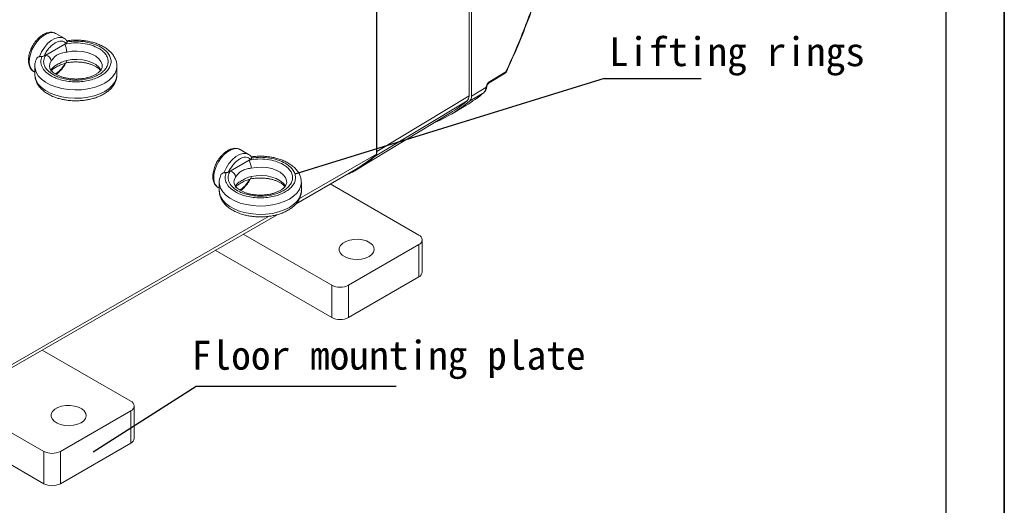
# Model space of a CAD drawing. Header units: inches. Extents: x 692 to 8431, y -6094 to -4411.
# Tile 12 of 17: x 3301 to 3573, y -5907 to -5773. Entities that reach past the tile are written whole.
import ezdxf

# ---------------------------------------------------------------- set-up
doc = ezdxf.new("R2010")
doc.units = ezdxf.units.IN
doc.header["$MEASUREMENT"] = 0
doc.layers.add('1', color=1, linetype='Continuous')
doc.layers.add('尺寸线', color=7, linetype='Continuous')

msp = doc.modelspace()

# ---------------------------------------------------------------- linework, layer by layer
for p, q in [((3572.6978, -5132.0918), (3572.6978, -6094.3718)), ((3572.6978, -6094.3718), (3572.6978, -5292.4718))]:
    msp.add_line(p, q)
at = {"color": 7, "linetype": 'Continuous', "lineweight": 15}
for p, q in [((3424.7415, -5793.9463), (3424.7415, -5694.2045)), ((3424.8095, -5793.8493), (3424.8095, -5694.1075)), ((3425.4005, -5694.0401), (3425.4005, -5794.0155)), ((3399.1375, -5708.2784), (3399.1375, -5810.0925)), ((3399.2807, -5709.2223), (3399.2807, -5809.3139)), ((3312.8242, -5778.0386), (3310.5332, -5776.7164)), ((3307.7356, -5782.6651), (3312.985, -5779.6354)), ((3312.7518, -5777.9988), (3312.8242, -5778.0386)), ((3312.985, -5779.6354), (3313.4012, -5779.3952)), ((3307.3194, -5782.9053), (3307.7356, -5782.6651)), ((3304.7479, -5785.7788), (3304.7479, -5788.094)), ((3313.1223, -5785.2249), (3313.3243, -5784.8172)), ((3327.4279, -5788.094), (3327.4279, -5785.7788)), ((3304.4598, -5787.2395), (3304.7479, -5787.4058)), ((3304.7479, -5788.094), (3304.75, -5788.2224)), ((3430.3431, -5790.3412), (3434.7709, -5787.6956)), ((3430.5053, -5789.9735), (3434.9332, -5787.3279)), ((3435.0863, -5787.3443), (3435.3936, -5786.6635)), ((3424.7415, -5793.9463), (3399.2807, -5809.3139)), ((3428.8857, -5793.0205), (3424.8987, -5795.3784)), ((3429.4053, -5791.6634), (3425.4005, -5794.0155)), ((3429.4053, -5791.6634), (3429.3564, -5792.0389)), ((3429.5871, -5791.7293), (3429.6264, -5791.4698)), ((3424.2377, -5795.3108), (3398.7801, -5810.6757)), ((3419.9071, -5798.9781), (3423.8964, -5796.6184)), ((3394.027, -5814.1427), (3419.612, -5798.6718)), ((3363.7995, -5810.1361), (3361.5085, -5808.8138)), ((3363.7271, -5810.0962), (3363.7995, -5810.1361)), ((3399.1375, -5810.0925), (3377.9123, -5822.3426)), ((3358.7109, -5814.7625), (3363.9603, -5811.7328)), ((3363.9603, -5811.7328), (3364.3765, -5811.4927)), ((3358.2947, -5815.0027), (3358.7109, -5814.7625)), ((3376.9405, -5823.7784), (3393.3325, -5814.3178)), ((3355.7232, -5817.8763), (3355.7232, -5820.1915)), ((3364.0976, -5817.3223), (3364.2752, -5816.9639)), ((3378.4032, -5820.1915), (3378.4032, -5817.8763)), ((3386.4059, -5818.3155), (3410.8791, -5832.44)), ((3355.4352, -5819.337), (3355.7232, -5819.5032)), ((3355.7232, -5820.1915), (3355.7254, -5820.3199)), ((3287.3726, -5875.4721), (3371.6754, -5826.8171)), ((3369.3673, -5827.2743), (3293.1776, -5871.2468)), ((3386.8233, -5846.3237), (3362.3501, -5832.1991)), ((3411.828, -5842.6922), (3411.828, -5833.7623)), ((3354.6138, -5836.6641), (3386.8233, -5855.2537)), ((3410.8791, -5835.0845), (3391.4053, -5846.3237)), ((3410.8791, -5835.0845), (3410.8791, -5844.0145)), ((3410.8791, -5844.0145), (3391.4053, -5855.2537)), ((3386.8233, -5855.2537), (3386.8233, -5846.3237)), ((3391.4053, -5855.2537), (3391.4053, -5846.3237)), ((3306.7928, -5864.2638), (3331.2659, -5878.3884)), ((3267.4562, -5878.2582), (3307.2101, -5901.202)), ((3307.2101, -5892.272), (3282.2674, -5877.8765)), ((3331.2659, -5881.0329), (3311.7922, -5892.272)), ((3331.2659, -5881.0329), (3331.2659, -5889.9628)), ((3332.2149, -5888.6406), (3332.2149, -5879.7106)), ((3331.2659, -5889.9628), (3311.7922, -5901.202)), ((3307.2101, -5901.202), (3307.2101, -5892.272)), ((3311.7922, -5901.202), (3311.7922, -5892.272))]:
    msp.add_line(p, q, dxfattribs=at)
at = {"color": 8, "linetype": 'Continuous', "lineweight": 15}
for p, q in [((3309.2329, -5786.845), (3309.2542, -5786.6288)), ((3360.2082, -5818.9424), (3360.2295, -5818.7263))]:
    msp.add_line(p, q, dxfattribs=at)
at = {"color": 7, "linetype": 'Continuous', "lineweight": 15, "flags": 128}
for points in [[(3310.5332, -5776.7164), (3310.4506, -5776.6713), (3309.7112, -5776.4488), (3308.8681, -5776.4849), (3307.961, -5776.7779), (3307.0321, -5777.314), (3306.1249, -5778.0682), (3305.2819, -5779.0052), (3304.5424, -5780.0812), (3303.941, -5781.2459), (3303.5059, -5782.4448), (3303.2574, -5783.6219), (3303.2071, -5784.7221), (3303.3574, -5785.6941), (3303.7012, -5786.4922), (3304.2225, -5787.0793), (3304.4598, -5787.2395)], [(3361.5085, -5808.8138), (3361.426, -5808.7687), (3360.6865, -5808.5463), (3359.8435, -5808.5824), (3358.9363, -5808.8753), (3358.0074, -5809.4114), (3357.1002, -5810.1656), (3356.2572, -5811.1026), (3355.5177, -5812.1786), (3354.9164, -5813.3433), (3354.4813, -5814.5423), (3354.2328, -5815.7194), (3354.1825, -5816.8196), (3354.3327, -5817.7915), (3354.6766, -5818.5897), (3355.1978, -5819.1767), (3355.4352, -5819.337)], [(3397.1329, -5838.3902), (3397.8796, -5837.8346), (3398.3634, -5837.1893), (3398.554, -5836.4949), (3398.4393, -5835.7949), (3398.0266, -5835.1334), (3397.3419, -5834.5518), (3396.4281, -5834.0869), (3395.3426, -5833.7677), (3394.1537, -5833.6143), (3392.9361, -5833.6364), (3391.7662, -5833.8325), (3390.7176, -5834.1904), (3389.8562, -5834.6876), (3389.2361, -5835.2928), (3388.8962, -5835.968), (3388.8579, -5836.6707), (3389.1237, -5837.3569), (3389.6767, -5837.9834), (3390.4824, -5838.5108), (3391.49, -5838.906), (3392.6362, -5839.1441), (3393.849, -5839.2103), (3395.0523, -5839.1003), (3396.1703, -5838.8211), (3397.1329, -5838.3902)], [(3317.5198, -5884.3385), (3318.2664, -5883.7829), (3318.7502, -5883.1377), (3318.9408, -5882.4432), (3318.8262, -5881.7432), (3318.4135, -5881.0817), (3317.7287, -5880.5002), (3316.8149, -5880.0352), (3315.7295, -5879.716), (3314.5406, -5879.5626), (3313.3229, -5879.5847), (3312.1531, -5879.7809), (3311.1045, -5880.1388), (3310.2431, -5880.636), (3309.6229, -5881.2411), (3309.283, -5881.9163), (3309.2448, -5882.6191), (3309.5105, -5883.3053), (3310.0636, -5883.9317), (3310.8692, -5884.4591), (3311.8768, -5884.8543), (3313.023, -5885.0925), (3314.2359, -5885.1587), (3315.4391, -5885.0487), (3316.5572, -5884.7694), (3317.5198, -5884.3385)]]:
    msp.add_lwpolyline(points, dxfattribs=at)
at = {"color": 8, "linetype": 'Continuous', "lineweight": 15, "flags": 128}
for points in [[(3306.0102, -5783.1177), (3306.6012, -5781.8119), (3307.373, -5780.5906), (3308.2817, -5779.523), (3309.2759, -5778.6697), (3310.2991, -5778.0792), (3311.2933, -5777.7848), (3312.2021, -5777.8035), (3312.7518, -5777.9988)], [(3313.5491, -5781.8348), (3314.9637, -5781.6218), (3316.4235, -5781.5759), (3317.8698, -5781.6991), (3319.2445, -5781.9863), (3320.4922, -5782.4261), (3321.5627, -5783.0007), (3322.4131, -5783.6871), (3323.009, -5784.4575), (3323.3267, -5785.2811), (3323.3777, -5785.8099)], [(3327.4279, -5785.7826), (3327.3216, -5786.6726), (3326.9244, -5787.7072), (3326.2431, -5788.6914), (3325.2955, -5789.5991), (3324.1064, -5790.4067), (3322.7072, -5791.093), (3321.1343, -5791.6399), (3319.4292, -5792.0331), (3317.6364, -5792.2623), (3315.803, -5792.3216), (3313.9771, -5792.2093), (3312.2066, -5791.9284), (3310.5378, -5791.4862), (3309.0145, -5790.8944), (3307.6767, -5790.1685), (3306.5594, -5789.3275), (3305.692, -5788.3934), (3305.0972, -5787.3907), (3304.7905, -5786.3458), (3304.748, -5785.8155)], [(3308.7981, -5785.7417), (3308.885, -5785.13), (3309.2542, -5784.3136)], [(3313.5491, -5784.15), (3313.5383, -5784.3912), (3313.5062, -5784.5895), (3313.4541, -5784.7373), (3313.3839, -5784.8288), (3313.3275, -5784.8569)], [(3323.0587, -5786.8628), (3323.009, -5786.7727), (3322.4131, -5786.0022), (3321.5627, -5785.3159), (3320.4922, -5784.7413), (3319.2445, -5784.3015), (3317.8698, -5784.0143), (3316.4235, -5783.8911), (3314.9637, -5783.9369), (3313.5491, -5784.15)], [(3304.75, -5788.2224), (3304.7905, -5788.661), (3305.0972, -5789.7059), (3305.692, -5790.7085), (3306.5594, -5791.6426), (3307.6767, -5792.4837), (3309.0145, -5793.2096), (3310.5378, -5793.8014), (3312.2066, -5794.2435), (3313.9771, -5794.5245), (3315.803, -5794.6368), (3317.6364, -5794.5775), (3319.4292, -5794.3483), (3321.1343, -5793.955), (3322.7072, -5793.4081), (3324.1064, -5792.7219), (3325.2955, -5791.9143), (3326.2431, -5791.0065), (3326.9244, -5790.0224), (3327.3216, -5788.9877), (3327.4279, -5788.094)], [(3356.9856, -5815.2151), (3357.5765, -5813.9093), (3358.3483, -5812.688), (3359.2571, -5811.6204), (3360.2512, -5810.7671), (3361.2745, -5810.1766), (3362.2687, -5809.8823), (3363.1774, -5809.9009), (3363.7271, -5810.0962)], [(3364.5245, -5813.9323), (3365.9391, -5813.7192), (3367.3989, -5813.6733), (3368.8452, -5813.7965), (3370.2198, -5814.0838), (3371.4675, -5814.5235), (3372.538, -5815.0982), (3373.3884, -5815.7845), (3373.9844, -5816.555), (3374.302, -5817.3786), (3374.353, -5817.9073)], [(3378.4032, -5817.88), (3378.2969, -5818.77), (3377.8997, -5819.8047), (3377.2184, -5820.7888), (3376.2708, -5821.6966), (3375.0818, -5822.5042), (3373.6825, -5823.1904), (3372.1096, -5823.7373), (3370.4045, -5824.1305), (3368.6117, -5824.3598), (3366.7784, -5824.419), (3364.9525, -5824.3067), (3363.1819, -5824.0258), (3361.5131, -5823.5837), (3359.9898, -5822.9919), (3358.652, -5822.2659), (3357.5348, -5821.4249), (3356.6673, -5820.4908), (3356.0725, -5819.4882), (3355.7658, -5818.4433), (3355.7234, -5817.9129)], [(3359.7735, -5817.8391), (3359.8604, -5817.2275), (3360.2295, -5816.4111)], [(3364.5245, -5816.2474), (3364.5136, -5816.4887), (3364.4815, -5816.687), (3364.4294, -5816.8347), (3364.3592, -5816.9262), (3364.3029, -5816.9543)], [(3374.034, -5818.9602), (3373.9844, -5818.8702), (3373.3884, -5818.0997), (3372.538, -5817.4133), (3371.4675, -5816.8387), (3370.2198, -5816.399), (3368.8452, -5816.1117), (3367.3989, -5815.9885), (3365.9391, -5816.0344), (3364.5245, -5816.2474)], [(3355.7254, -5820.3199), (3355.7658, -5820.7585), (3356.0725, -5821.8034), (3356.6673, -5822.806), (3357.5348, -5823.7401), (3358.652, -5824.5811), (3359.9898, -5825.307), (3361.5131, -5825.8988), (3363.1819, -5826.341), (3364.9525, -5826.6219), (3366.7784, -5826.7342), (3368.6117, -5826.675), (3370.4045, -5826.4457), (3372.1096, -5826.0525), (3373.6825, -5825.5056), (3375.0818, -5824.8193), (3376.2708, -5824.0118), (3377.2184, -5823.104), (3377.8997, -5822.1199), (3378.2969, -5821.0852), (3378.4032, -5820.1915)]]:
    msp.add_lwpolyline(points, dxfattribs=at)
at = {"color": 7, "linetype": 'Continuous', "lineweight": 15}
for centre, radius, start, end in [((3308.8837, -5781.8594), 4.6655, 0.302584, 28.470248), ((3307.4037, -5784.4945), 1.8593, 5.581696, 79.718458), ((3434.3555, -5787.0003), 0.81, 300.857247, 335.3205), ((3406.5042, -5767.2424), 34.1385, 300.627997, 310.965743), ((3424.6902, -5793.8381), 0.1198, 295.347524, 354.614498), ((3427.819, -5791.9053), 1.5432, 313.726208, 355.033278), ((3402.6221, -5769.7444), 33.961, 292.183325, 310.99159), ((3401.996, -5769.5633), 34.024, 301.181645, 310.82163), ((3423.6407, -5794.1415), 1.7643, 315.484325, 4.094655), ((3376.2347, -5784.727), 34.1753, 300.019765, 312.079287), ((3359.8591, -5813.9569), 4.6654, 0.30234, 28.470374), ((3358.3791, -5816.5919), 1.8592, 5.581426, 79.718727), ((3410.3775, -5833.7623), 1.4142, 290.771767, 69.228418), ((3410.207, -5842.5305), 1.6291, 294.36552, 354.301688), ((3389.1143, -5841.9008), 4.9811, 242.616196, 297.383742), ((3389.1143, -5850.8308), 4.9811, 242.616196, 297.383742), ((3330.7644, -5879.7106), 1.4142, 290.771782, 69.228402), ((3330.5938, -5888.4788), 1.6291, 294.365436, 354.301772), ((3309.5012, -5887.8491), 4.9811, 242.616182, 297.383756), ((3309.5012, -5896.7791), 4.9811, 242.616182, 297.383756)]:
    msp.add_arc(centre, radius, start, end, dxfattribs=at)
at = {"color": 8, "linetype": 'Continuous', "lineweight": 15}
for centre, radius, start, end in [((3434.5315, -5787.3703), 0.404, 306.35192, 6.014694), ((3430.1041, -5790.0159), 0.4034, 306.097344, 6.033394), ((3429.1601, -5791.6519), 0.4339, 296.895883, 349.900452), ((3429.3574, -5791.3862), 0.2814, 279.795125, 343.157431)]:
    msp.add_arc(centre, radius, start, end, dxfattribs=at)
at = {"color": 7, "linetype": 'Continuous', "lineweight": 15}
for points, knots in [([(3434.9332, -5689.5304), (3436.056, -5690.7176), (3438.2659, -5693.0543), (3441.2067, -5697.0591), (3443.7908, -5701.3945), (3445.3694, -5704.8027), (3446.211, -5706.9324), (3446.4866, -5707.6611), (3446.7522, -5708.3956), (3447.0078, -5709.136), (3447.2533, -5709.8821), (3447.4889, -5710.634), (3447.7144, -5711.3917), (3448.3044, -5713.4821), (3448.914, -5716.1438), (3449.4533, -5719.4325), (3449.7553, -5721.8418), (3449.9919, -5724.5238), (3450.1449, -5727.7289), (3450.1448, -5731.5014), (3449.9401, -5735.6317), (3449.5493, -5739.6915), (3449.0024, -5743.6663), (3448.3179, -5747.5989), (3447.4499, -5751.7459), (3446.3746, -5756.1527), (3444.9496, -5761.26), (3443.1229, -5767.0218), (3440.7808, -5773.535), (3438.0723, -5780.3333), (3435.9907, -5784.9715), (3434.9332, -5787.3279)], [0, 0, 0, 0, 0.06416216, 0.12628508, 0.18920801, 0.25071126, 0.25969961, 0.26864918, 0.27756106, 0.28643642, 0.29527664, 0.30408276, 0.31285617, 0.32159821, 0.3758961, 0.40071793, 0.4253789, 0.4499137, 0.48108457, 0.51892937, 0.55684004, 0.59494901, 0.62826039, 0.66198044, 0.69756356, 0.7352855, 0.7747453, 0.82745793, 0.88122418, 0.93965542, 1, 1, 1, 1]), ([(3450.3688, -5729.1593), (3450.3344, -5730.947), (3450.2655, -5734.5263), (3449.7133, -5740.1329), (3448.846, -5745.8623), (3447.6427, -5751.7393), (3446.0301, -5758.12), (3443.9302, -5765.0734), (3441.3373, -5772.4291), (3438.4899, -5779.654), (3436.3966, -5784.3284), (3435.3747, -5786.6103)], [0, 0, 0, 0, 0.10087782, 0.20197744, 0.3032104, 0.40421807, 0.50761851, 0.631187, 0.75916669, 0.8824303, 1, 1, 1, 1]), ([(3310.4505, -5776.6892), (3310.2416, -5776.5907), (3309.7962, -5776.3809), (3309.0166, -5776.3339), (3308.2, -5776.4689), (3307.4011, -5776.7846), (3306.6234, -5777.2501), (3305.9375, -5777.8048), (3305.3584, -5778.3908), (3304.8578, -5778.9904), (3304.4654, -5779.5434), (3304.2383, -5779.9247), (3304.1618, -5780.0533)], [0, 0, 0, 0, 0.1049432, 0.223738, 0.34364688, 0.46056095, 0.5707984, 0.68865334, 0.7767818, 0.85432093, 0.95086432, 1, 1, 1, 1]), ([(3304.1618, -5780.0533), (3303.9649, -5780.4234), (3303.6884, -5780.9433), (3303.385, -5781.7367), (3303.1781, -5782.4095), (3303.019, -5783.1945), (3302.948, -5783.9845), (3302.9807, -5784.7633), (3303.1298, -5785.5051), (3303.4112, -5786.1842), (3303.8264, -5786.7877), (3304.2164, -5787.0674), (3304.4127, -5787.2083)], [0, 0, 0, 0, 0.1365903, 0.19189072, 0.28266594, 0.37526857, 0.47322244, 0.57414956, 0.67750874, 0.78287761, 0.89066955, 1, 1, 1, 1]), ([(3307.3194, -5782.9053), (3307.5044, -5782.5359), (3307.8796, -5781.7865), (3308.6333, -5780.7768), (3309.4745, -5779.9119), (3310.0679, -5779.5229), (3310.3603, -5779.3312)], [0, 0, 0, 0, 0.24639682, 0.50000026, 0.753603, 1, 1, 1, 1]), ([(3310.3603, -5779.3312), (3310.6527, -5779.1854), (3311.2461, -5778.8895), (3312.0873, -5778.7833), (3312.841, -5778.9231), (3313.2162, -5779.2394), (3313.4012, -5779.3952)], [0, 0, 0, 0, 0.246396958, 0.500000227, 0.753603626, 1, 1, 1, 1]), ([(3313.6662, -5778.851), (3313.5915, -5778.7399), (3313.376, -5778.4195), (3313.0441, -5778.125), (3312.768, -5778.021), (3312.7238, -5778.0043)], [0, 0, 0, 0, 0.30854274, 0.88932081, 1, 1, 1, 1]), ([(3312.985, -5779.6354), (3313.7867, -5779.5049), (3315.4237, -5779.2384), (3318.0113, -5779.3686), (3320.4577, -5779.8724), (3321.7536, -5780.5083), (3322.3882, -5780.8197)], [0, 0, 0, 0, 0.244843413, 0.499999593, 0.755156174, 1, 1, 1, 1]), ([(3313.4012, -5779.3952), (3313.4917, -5779.3334), (3313.6551, -5779.222), (3313.6987, -5779.079), (3313.7181, -5779.0153)], [0, 0, 0, 0, 0.55439661, 1, 1, 1, 1]), ([(3316.0879, -5778.549), (3315.5159, -5778.5655), (3314.711, -5778.5886), (3313.8282, -5778.6811), (3313.5189, -5778.7345), (3313.434, -5778.7492)], [0, 0, 0, 0, 0.640409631, 0.901280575, 1, 1, 1, 1]), ([(3313.7181, -5779.0153), (3313.7222, -5778.9534), (3313.727, -5778.8805), (3313.6841, -5778.8467), (3313.6776, -5778.8416)], [0, 0, 0, 0, 0.84959108, 1, 1, 1, 1]), ([(3322.9609, -5780.4891), (3322.3371, -5780.1782), (3321.068, -5779.5459), (3318.7026, -5778.9938), (3316.1816, -5778.7667), (3314.53, -5778.9334), (3313.7181, -5779.0153)], [0, 0, 0, 0, 0.24579446, 0.50000013, 0.75420341, 1, 1, 1, 1]), ([(3327.415, -5785.7826), (3327.4012, -5785.4545), (3327.3724, -5784.7691), (3327.033, -5783.7564), (3326.4882, -5782.7728), (3325.7336, -5781.8658), (3324.8031, -5781.055), (3323.7287, -5780.3551), (3322.5512, -5779.7743), (3321.3256, -5779.3195), (3320.1227, -5778.9906), (3319.0223, -5778.7756), (3317.9554, -5778.6345), (3316.9956, -5778.5605), (3316.351, -5778.5523), (3316.0879, -5778.549)], [0, 0, 0, 0, 0.07823638, 0.16339212, 0.25053877, 0.33949721, 0.42900388, 0.51766892, 0.60429073, 0.68777937, 0.76477384, 0.83229904, 0.88800904, 0.95427087, 1, 1, 1, 1]), ([(3306.6611, -5783.0882), (3306.5544, -5783.0919), (3306.341, -5783.0995), (3306.1266, -5783.1105), (3306.0263, -5783.1167), (3306.0102, -5783.1177)], [0, 0, 0, 0, 0.4566643, 0.91283661, 1, 1, 1, 1]), ([(3309.2148, -5788.4226), (3308.6761, -5788.0626), (3307.5804, -5787.3301), (3306.624, -5785.9649), (3306.2304, -5784.51), (3306.5192, -5783.5568), (3306.6611, -5783.0882)], [0, 0, 0, 0, 0.24579438, 0.50000001, 0.75420333, 1, 1, 1, 1]), ([(3307.3194, -5782.9053), (3307.2124, -5782.9575), (3307.0194, -5783.0518), (3306.7716, -5783.077), (3306.6611, -5783.0882)], [0, 0, 0, 0, 0.55439483, 1, 1, 1, 1]), ([(3309.7875, -5788.0921), (3309.248, -5787.7258), (3308.1462, -5786.9779), (3307.2734, -5785.566), (3307.0477, -5784.0726), (3307.5095, -5783.1277), (3307.7356, -5782.6651)], [0, 0, 0, 0, 0.24484383, 0.5000004, 0.75515647, 1, 1, 1, 1]), ([(3322.9609, -5780.4891), (3323.3578, -5780.7439), (3324.1754, -5781.2688), (3325.074, -5782.2288), (3325.6717, -5783.3057), (3325.8769, -5784.456), (3325.6709, -5785.6055), (3325.0771, -5786.6848), (3324.1644, -5787.6366), (3322.9994, -5788.4448), (3321.599, -5789.1172), (3319.9498, -5789.644), (3318.0798, -5789.9867), (3316.0881, -5790.1055), (3314.0949, -5789.9871), (3312.2291, -5789.6422), (3310.5657, -5789.1236), (3309.6563, -5788.6517), (3309.2148, -5788.4226)], [0, 0, 0, 0, 0.05825801, 0.12000603, 0.1843206, 0.25000017, 0.31567967, 0.37999435, 0.44174203, 0.50000003, 0.55825803, 0.62000571, 0.68432034, 0.74999984, 0.81567941, 0.87999396, 0.94174199, 1, 1, 1, 1]), ([(3309.2542, -5784.3136), (3309.4667, -5784.0077), (3309.8907, -5783.3971), (3310.8986, -5782.562), (3312.114, -5782.1139), (3313.0706, -5781.9279), (3313.5491, -5781.8348)], [0, 0, 0, 0, 0.25049917, 0.49983552, 0.74977122, 1, 1, 1, 1]), ([(3322.3882, -5780.8197), (3322.752, -5781.0532), (3323.5014, -5781.5344), (3324.3251, -5782.4144), (3324.873, -5783.4015), (3325.0611, -5784.456), (3324.8723, -5785.5097), (3324.328, -5786.499), (3323.4914, -5787.3715), (3322.4234, -5788.1124), (3321.1397, -5788.7288), (3319.628, -5789.2116), (3317.9138, -5789.5258), (3316.0881, -5789.6347), (3314.261, -5789.5262), (3312.5506, -5789.21), (3311.0259, -5788.7346), (3310.1922, -5788.302), (3309.7875, -5788.0921)], [0, 0, 0, 0, 0.05825772, 0.12000538, 0.18432076, 0.24999983, 0.31567951, 0.37999435, 0.44174199, 0.50000003, 0.55825797, 0.62000561, 0.68432045, 0.75000021, 0.81567925, 0.87999461, 0.94174228, 1, 1, 1, 1]), ([(3305.195, -5783.7504), (3305.0856, -5784.0306), (3304.8466, -5784.6426), (3304.7177, -5785.3569), (3304.7592, -5785.767), (3304.7651, -5785.8263)], [0, 0, 0, 0, 0.41947243, 0.91617119, 1, 1, 1, 1]), ([(3305.1878, -5783.7465), (3305.2608, -5783.6159), (3305.4064, -5783.3555), (3305.7238, -5783.1591), (3305.9328, -5783.1289), (3306.0102, -5783.1177)], [0, 0, 0, 0, 0.388024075, 0.773192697, 1, 1, 1, 1]), ([(3316.0879, -5789.3012), (3315.6261, -5789.2885), (3314.9766, -5789.2707), (3314.0445, -5789.1537), (3313.2768, -5789.0163), (3312.4207, -5788.7954), (3311.6039, -5788.5115), (3310.8524, -5788.1682), (3310.1986, -5787.78), (3309.6624, -5787.3634), (3309.2542, -5786.9367), (3308.9772, -5786.5163), (3308.8185, -5786.122), (3308.809, -5785.8826), (3308.8041, -5785.7598)], [0, 0, 0, 0, 0.112306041, 0.157980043, 0.232890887, 0.309284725, 0.389624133, 0.471572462, 0.554300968, 0.63751292, 0.72174125, 0.808459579, 0.90172212, 1, 1, 1, 1]), ([(3309.1099, -5787.1607), (3309.2543, -5786.9948), (3309.5168, -5786.693), (3310.4991, -5786.0835), (3311.7135, -5785.3861), (3312.7512, -5785.0456), (3313.3236, -5784.8578)], [0, 0, 0, 0, 0.25380353, 0.46154071, 0.70298644, 1, 1, 1, 1]), ([(3313.5491, -5784.15), (3313.0706, -5784.3019), (3312.114, -5784.6055), (3310.8986, -5785.3205), (3309.8907, -5785.8889), (3309.4667, -5786.3818), (3309.2542, -5786.6288)], [0, 0, 0, 0, 0.25022878, 0.50016448, 0.74950083, 1, 1, 1, 1]), ([(3310.6325, -5788.0206), (3310.6347, -5788.0194), (3310.9018, -5787.86), (3311.3451, -5787.4653), (3311.9259, -5786.889), (3312.4261, -5786.2873), (3312.8187, -5785.7348), (3313.0457, -5785.3535), (3313.1223, -5785.2249)], [0, 0, 0, 0, 0.002204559, 0.276190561, 0.481069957, 0.661330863, 0.885771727, 1, 1, 1, 1]), ([(3313.329, -5784.8627), (3313.3858, -5784.8486), (3313.6717, -5784.7772), (3314.2468, -5784.6922), (3315.1088, -5784.5918), (3315.7373, -5784.5789), (3316.0879, -5784.5716)], [0, 0, 0, 0, 0.06654233, 0.33505594, 0.6291713, 1, 1, 1, 1]), ([(3316.0879, -5784.5716), (3316.5496, -5784.5843), (3317.1992, -5784.6021), (3318.1312, -5784.7192), (3318.8989, -5784.8565), (3319.755, -5785.0774), (3320.5717, -5785.3614), (3321.3237, -5785.7047), (3321.9755, -5786.0926), (3322.5185, -5786.5096), (3322.7673, -5786.7869), (3322.8921, -5786.9259)], [0, 0, 0, 0, 0.15570694, 0.21903407, 0.32289429, 0.42880822, 0.54019756, 0.65381232, 0.76851143, 0.88388077, 1, 1, 1, 1]), ([(3323.3713, -5785.7947), (3323.3732, -5785.8104), (3323.3938, -5785.9799), (3323.3053, -5786.2731), (3323.0674, -5786.7477), (3322.6683, -5787.222), (3322.1066, -5787.6944), (3321.3924, -5788.1358), (3320.559, -5788.5199), (3319.647, -5788.8301), (3318.7695, -5789.0432), (3317.9314, -5789.1837), (3317.0661, -5789.28), (3316.4381, -5789.2936), (3316.0879, -5789.3012)], [0, 0, 0, 0, 0.01239718, 0.13388553, 0.2325634, 0.32809247, 0.42256245, 0.5161782, 0.60877175, 0.69785721, 0.78324032, 0.84559124, 0.91388808, 1, 1, 1, 1]), ([(3304.7753, -5788.2579), (3304.7879, -5788.5297), (3304.817, -5789.1585), (3305.1441, -5790.1163), (3305.6871, -5791.1001), (3306.4422, -5792.007), (3307.3726, -5792.8178), (3308.447, -5793.5177), (3309.6245, -5794.0985), (3310.8501, -5794.5533), (3312.053, -5794.8822), (3313.1534, -5795.0972), (3314.2203, -5795.2383), (3315.1801, -5795.3124), (3315.8247, -5795.3205), (3316.0878, -5795.3239)], [0, 0, 0, 0, 0.06571424, 0.15202681, 0.24035739, 0.33052431, 0.42124689, 0.51111644, 0.598915, 0.68353782, 0.76157957, 0.8300208, 0.88648766, 0.95364965, 1, 1, 1, 1]), ([(3316.0878, -5795.3239), (3316.6606, -5795.3093), (3317.4666, -5795.2888), (3318.6367, -5795.1529), (3319.6161, -5794.9909), (3320.7387, -5794.7243), (3321.8547, -5794.3691), (3322.9434, -5793.9173), (3323.9699, -5793.3706), (3324.9084, -5792.7298), (3325.7359, -5791.9965), (3326.4284, -5791.1733), (3326.9689, -5790.2632), (3327.3106, -5789.2729), (3327.4604, -5788.471), (3327.4102, -5788.0158), (3327.3988, -5787.9116)], [0, 0, 0, 0, 0.09799232, 0.1379094, 0.20374992, 0.27148105, 0.34355365, 0.41813526, 0.49459858, 0.57249356, 0.65144242, 0.73111124, 0.81132982, 0.89237415, 0.97536177, 1, 1, 1, 1]), ([(3434.9332, -5787.3279), (3434.9645, -5787.3355), (3435.028, -5787.3508), (3435.0775, -5787.3511), (3435.1006, -5787.3371), (3435.0828, -5787.313), (3435.0724, -5787.2989)], [0, 0, 0, 0, 0.24680713, 0.50004631, 0.7081633, 1, 1, 1, 1]), ([(3429.4053, -5791.6634), (3429.443, -5791.5029), (3429.5207, -5791.1722), (3429.7851, -5790.675), (3430.1261, -5790.2423), (3430.3814, -5790.0613), (3430.5053, -5789.9735)], [0, 0, 0, 0, 0.24274024, 0.49999343, 0.75724979, 1, 1, 1, 1]), ([(3429.6264, -5791.4698), (3429.6538, -5791.3546), (3429.7078, -5791.1275), (3429.8829, -5790.7996), (3430.0993, -5790.517), (3430.2617, -5790.3999), (3430.3431, -5790.3411)], [0, 0, 0, 0, 0.25675348, 0.50605229, 0.75237462, 1, 1, 1, 1]), ([(3424.2377, -5795.3108), (3424.3823, -5795.1433), (3424.6718, -5794.8078), (3424.7182, -5794.2337), (3424.7415, -5793.9463)], [0, 0, 0, 0, 0.499305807, 1, 1, 1, 1]), ([(3428.964, -5792.9641), (3429.0718, -5792.8531), (3429.326, -5792.5914), (3429.5134, -5792.1495), (3429.5691, -5791.8318), (3429.5872, -5791.7284)], [0, 0, 0, 0, 0.33201461, 0.78263796, 1, 1, 1, 1]), ([(3361.4259, -5808.7866), (3361.217, -5808.6882), (3360.7716, -5808.4784), (3359.9919, -5808.4314), (3359.1753, -5808.5664), (3358.3765, -5808.882), (3357.5987, -5809.3475), (3356.9128, -5809.9022), (3356.3338, -5810.4882), (3355.8332, -5811.0878), (3355.4407, -5811.6409), (3355.2137, -5812.0222), (3355.1371, -5812.1508)], [0, 0, 0, 0, 0.10494265, 0.22373787, 0.34364653, 0.46056079, 0.57079836, 0.68865343, 0.77678229, 0.85432122, 0.95086471, 1, 1, 1, 1]), ([(3364.6416, -5810.9485), (3364.5668, -5810.8373), (3364.3513, -5810.5169), (3364.0195, -5810.2224), (3363.7433, -5810.1184), (3363.6991, -5810.1018)], [0, 0, 0, 0, 0.30854253, 0.88932271, 1, 1, 1, 1]), ([(3399.2807, -5809.3139), (3399.2581, -5809.6005), (3399.2127, -5810.1738), (3398.9243, -5810.5084), (3398.7801, -5810.6757)], [0, 0, 0, 0, 0.500038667, 1, 1, 1, 1]), ([(3355.1371, -5812.1508), (3354.9403, -5812.5208), (3354.6637, -5813.0407), (3354.3603, -5813.8341), (3354.1534, -5814.5069), (3353.9943, -5815.292), (3353.9233, -5816.082), (3353.9561, -5816.8607), (3354.1051, -5817.6025), (3354.3865, -5818.2816), (3354.8018, -5818.8851), (3355.1917, -5819.1649), (3355.3881, -5819.3058)], [0, 0, 0, 0, 0.13659029, 0.19189127, 0.28266588, 0.37526851, 0.47322237, 0.57414949, 0.67750861, 0.78287748, 0.89066956, 1, 1, 1, 1]), ([(3358.2947, -5815.0027), (3358.4797, -5814.6334), (3358.8549, -5813.8839), (3359.6086, -5812.8742), (3360.4499, -5812.0094), (3361.0432, -5811.6203), (3361.3356, -5811.4286)], [0, 0, 0, 0, 0.24639642, 0.50000037, 0.75360313, 1, 1, 1, 1]), ([(3373.9363, -5812.5865), (3374.3332, -5812.8414), (3375.1507, -5813.3662), (3376.0493, -5814.3262), (3376.647, -5815.4031), (3376.8522, -5816.5534), (3376.6462, -5817.703), (3376.0524, -5818.7822), (3375.1398, -5819.734), (3373.9747, -5820.5423), (3372.5743, -5821.2147), (3370.9251, -5821.7414), (3369.0552, -5822.0841), (3367.0634, -5822.203), (3365.0703, -5822.0846), (3363.2044, -5821.7396), (3361.541, -5821.221), (3360.6316, -5820.7491), (3360.1901, -5820.5201)], [0, 0, 0, 0, 0.05825802, 0.12000603, 0.18432062, 0.25000018, 0.31567969, 0.37999432, 0.441742, 0.5, 0.558258, 0.62000568, 0.68432031, 0.74999982, 0.81567938, 0.87999397, 0.94174198, 1, 1, 1, 1]), ([(3373.3635, -5812.9171), (3373.7273, -5813.1507), (3374.4768, -5813.6318), (3375.3005, -5814.5118), (3375.8484, -5815.499), (3376.0364, -5816.5534), (3375.8476, -5817.6072), (3375.3034, -5818.5965), (3374.4667, -5819.469), (3373.3988, -5820.2099), (3372.1151, -5820.8262), (3370.6033, -5821.3091), (3368.8892, -5821.6232), (3367.0634, -5821.7322), (3365.2363, -5821.6236), (3363.526, -5821.3074), (3362.0012, -5820.832), (3361.1676, -5820.3995), (3360.7629, -5820.1895)], [0, 0, 0, 0, 0.05825772, 0.12000537, 0.18432077, 0.24999981, 0.31567957, 0.37999441, 0.44174195, 0.49999999, 0.55825803, 0.62000558, 0.68432051, 0.75000019, 0.81567923, 0.87999463, 0.94174228, 1, 1, 1, 1]), ([(3361.3356, -5811.4286), (3361.628, -5811.2828), (3362.2214, -5810.9869), (3363.0627, -5810.8807), (3363.8163, -5811.0205), (3364.1916, -5811.3368), (3364.3765, -5811.4927)], [0, 0, 0, 0, 0.24639687, 0.49999963, 0.75360358, 1, 1, 1, 1]), ([(3363.9603, -5811.7328), (3364.762, -5811.6023), (3366.3991, -5811.3359), (3368.9867, -5811.4661), (3371.433, -5811.9698), (3372.7289, -5812.6057), (3373.3635, -5812.9171)], [0, 0, 0, 0, 0.24484332, 0.49999963, 0.75515612, 1, 1, 1, 1]), ([(3364.3765, -5811.4927), (3364.4671, -5811.4309), (3364.6304, -5811.3195), (3364.674, -5811.1765), (3364.6934, -5811.1127)], [0, 0, 0, 0, 0.554398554, 1, 1, 1, 1]), ([(3367.0632, -5810.6464), (3366.4913, -5810.6629), (3365.6864, -5810.6861), (3364.8035, -5810.7785), (3364.4942, -5810.832), (3364.4093, -5810.8466)], [0, 0, 0, 0, 0.6404104, 0.90128106, 1, 1, 1, 1]), ([(3364.6934, -5811.1127), (3364.6975, -5811.0508), (3364.7024, -5810.978), (3364.6594, -5810.9441), (3364.6529, -5810.939)], [0, 0, 0, 0, 0.84959539, 1, 1, 1, 1]), ([(3373.9363, -5812.5865), (3373.3124, -5812.2757), (3372.0433, -5811.6433), (3369.6779, -5811.0913), (3367.1569, -5810.8641), (3365.5054, -5811.0308), (3364.6934, -5811.1127)], [0, 0, 0, 0, 0.24579441, 0.50000003, 0.75420334, 1, 1, 1, 1]), ([(3378.3904, -5817.8801), (3378.3765, -5817.5519), (3378.3477, -5816.8665), (3378.0083, -5815.8538), (3377.4636, -5814.8702), (3376.709, -5813.9633), (3375.7784, -5813.1525), (3374.7041, -5812.4525), (3373.5265, -5811.8717), (3372.3009, -5811.417), (3371.098, -5811.088), (3369.9977, -5810.8731), (3368.9307, -5810.7319), (3367.9709, -5810.6579), (3367.3264, -5810.6498), (3367.0632, -5810.6464)], [0, 0, 0, 0, 0.07823643, 0.16339216, 0.25053886, 0.33949724, 0.42900391, 0.51766894, 0.60429075, 0.68777938, 0.76477378, 0.8322991, 0.88800905, 0.95427088, 1, 1, 1, 1]), ([(3398.7801, -5810.6757), (3397.6364, -5811.5881), (3395.349, -5813.413), (3392.5623, -5815.1057), (3390.8845, -5815.7861), (3390.5612, -5815.9172)], [0, 0, 0, 0, 0.446696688, 0.893394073, 1, 1, 1, 1]), ([(3356.1631, -5815.844), (3356.2362, -5815.7133), (3356.3817, -5815.453), (3356.6992, -5815.2566), (3356.9081, -5815.2263), (3356.9856, -5815.2151)], [0, 0, 0, 0, 0.3880244, 0.77319575, 1, 1, 1, 1]), ([(3357.6365, -5815.1856), (3357.5297, -5815.1894), (3357.3163, -5815.1969), (3357.1019, -5815.208), (3357.0017, -5815.2141), (3356.9856, -5815.2151)], [0, 0, 0, 0, 0.456661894, 0.912832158, 1, 1, 1, 1]), ([(3360.1901, -5820.5201), (3359.6515, -5820.16), (3358.5558, -5819.4276), (3357.5993, -5818.0624), (3357.2058, -5816.6074), (3357.4945, -5815.6542), (3357.6365, -5815.1856)], [0, 0, 0, 0, 0.24579447, 0.50000014, 0.75420352, 1, 1, 1, 1]), ([(3358.2947, -5815.0027), (3358.1877, -5815.055), (3357.9947, -5815.1492), (3357.7469, -5815.1744), (3357.6365, -5815.1856)], [0, 0, 0, 0, 0.55439661, 1, 1, 1, 1]), ([(3360.7629, -5820.1895), (3360.2233, -5819.8233), (3359.1216, -5819.0753), (3358.2487, -5817.6634), (3358.0231, -5816.17), (3358.4848, -5815.2252), (3358.7109, -5814.7625)], [0, 0, 0, 0, 0.24484382, 0.50000041, 0.7551567, 1, 1, 1, 1]), ([(3360.2295, -5816.4111), (3360.442, -5816.1051), (3360.866, -5815.4946), (3361.8739, -5814.6595), (3363.0894, -5814.2113), (3364.0459, -5814.0253), (3364.5245, -5813.9323)], [0, 0, 0, 0, 0.25049917, 0.49983598, 0.74977168, 1, 1, 1, 1]), ([(3356.1703, -5815.8479), (3356.0609, -5816.1281), (3355.822, -5816.7401), (3355.693, -5817.4544), (3355.7345, -5817.8645), (3355.7405, -5817.9237)], [0, 0, 0, 0, 0.41947193, 0.91617152, 1, 1, 1, 1]), ([(3367.0632, -5821.3986), (3366.6014, -5821.386), (3365.9519, -5821.3681), (3365.0199, -5821.2511), (3364.2521, -5821.1138), (3363.396, -5820.8928), (3362.5792, -5820.6089), (3361.8277, -5820.2656), (3361.1739, -5819.8774), (3360.6377, -5819.4608), (3360.2295, -5819.0342), (3359.9526, -5818.6137), (3359.7938, -5818.2195), (3359.7843, -5817.9801), (3359.7794, -5817.8572)], [0, 0, 0, 0, 0.11230603, 0.15798002, 0.23289085, 0.30928476, 0.38962409, 0.47157244, 0.55430094, 0.63751282, 0.72174116, 0.80845948, 0.90172199, 1, 1, 1, 1]), ([(3360.0852, -5819.2581), (3360.2296, -5819.0922), (3360.4921, -5818.7904), (3361.4745, -5818.1809), (3362.6888, -5817.4835), (3363.7265, -5817.143), (3364.2989, -5816.9552)], [0, 0, 0, 0, 0.25380353, 0.46154071, 0.70298599, 1, 1, 1, 1]), ([(3364.5245, -5816.2474), (3364.0459, -5816.3993), (3363.0894, -5816.703), (3361.8739, -5817.418), (3360.866, -5817.9863), (3360.442, -5818.4792), (3360.2295, -5818.7263)], [0, 0, 0, 0, 0.25022839, 0.50016403, 0.74950091, 1, 1, 1, 1]), ([(3361.6079, -5820.1181), (3361.61, -5820.1168), (3361.8772, -5819.9575), (3362.3204, -5819.5628), (3362.9012, -5818.9865), (3363.4014, -5818.3847), (3363.794, -5817.8322), (3364.021, -5817.4509), (3364.0976, -5817.3223)], [0, 0, 0, 0, 0.00220456, 0.27619083, 0.48106875, 0.6613287, 0.88576982, 1, 1, 1, 1]), ([(3364.3044, -5816.9602), (3364.3611, -5816.946), (3364.647, -5816.8747), (3365.2222, -5816.7896), (3366.0841, -5816.6892), (3366.7126, -5816.6763), (3367.0632, -5816.6691)], [0, 0, 0, 0, 0.06654247, 0.33505526, 0.62917072, 1, 1, 1, 1]), ([(3367.0632, -5816.6691), (3367.5249, -5816.6818), (3368.1745, -5816.6996), (3369.1065, -5816.8166), (3369.8742, -5816.954), (3370.7304, -5817.1749), (3371.547, -5817.4588), (3372.2991, -5817.8022), (3372.9508, -5818.1901), (3373.4938, -5818.6071), (3373.7426, -5818.8843), (3373.8674, -5819.0234)], [0, 0, 0, 0, 0.155706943, 0.21903407, 0.322894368, 0.428808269, 0.540197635, 0.653812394, 0.768511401, 0.883880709, 1, 1, 1, 1]), ([(3374.3466, -5817.8921), (3374.3485, -5817.9078), (3374.3691, -5818.0774), (3374.2806, -5818.3706), (3374.0428, -5818.8452), (3373.6436, -5819.3194), (3373.082, -5819.7918), (3372.3677, -5820.2332), (3371.5343, -5820.6173), (3370.6223, -5820.9275), (3369.7448, -5821.1406), (3368.9067, -5821.2811), (3368.0414, -5821.3775), (3367.4134, -5821.3911), (3367.0632, -5821.3986)], [0, 0, 0, 0, 0.012397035, 0.133885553, 0.232563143, 0.328092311, 0.422562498, 0.516178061, 0.608771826, 0.697857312, 0.783240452, 0.845591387, 0.913888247, 1, 1, 1, 1]), ([(3355.7507, -5820.3553), (3355.7632, -5820.6271), (3355.7923, -5821.2559), (3356.1194, -5822.2137), (3356.6624, -5823.1975), (3357.4175, -5824.1044), (3358.3479, -5824.9152), (3359.4223, -5825.6152), (3360.5998, -5826.196), (3361.8255, -5826.6508), (3363.0283, -5826.9797), (3364.1287, -5827.1946), (3365.1956, -5827.3358), (3366.1554, -5827.4098), (3366.8, -5827.418), (3367.0632, -5827.4213)], [0, 0, 0, 0, 0.06571424, 0.15202682, 0.2403573, 0.33052424, 0.42124683, 0.51111642, 0.59891497, 0.68353779, 0.76157955, 0.83002079, 0.88648765, 0.95364965, 1, 1, 1, 1]), ([(3367.0632, -5827.4213), (3367.6359, -5827.4067), (3368.442, -5827.3863), (3369.612, -5827.2503), (3370.5915, -5827.0884), (3371.714, -5826.8217), (3372.8301, -5826.4665), (3373.9187, -5826.0148), (3374.9452, -5825.468), (3375.8837, -5824.8272), (3376.7112, -5824.094), (3377.4037, -5823.2707), (3377.9442, -5822.3607), (3378.2859, -5821.3703), (3378.4357, -5820.5684), (3378.3856, -5820.1133), (3378.3741, -5820.0091)], [0, 0, 0, 0, 0.09799218, 0.13790941, 0.20374992, 0.27148105, 0.34355349, 0.41813524, 0.49459859, 0.57249357, 0.65144219, 0.73111101, 0.81132969, 0.89237396, 0.97536172, 1, 1, 1, 1])]:
    msp.add_open_spline(points, degree=3, knots=knots, dxfattribs=at)
at = {"color": 8, "linetype": 'Continuous', "lineweight": 15}
for points, knots in [([(3313.0844, -5784.9456), (3312.998, -5785.114), (3312.7174, -5785.6601), (3312.0838, -5786.4821), (3311.2643, -5787.334), (3310.6889, -5787.7116), (3310.4146, -5787.8917)], [0, 0, 0, 0, 0.1327655, 0.43069578, 0.72862591, 1, 1, 1, 1]), ([(3364.0598, -5817.0431), (3363.9733, -5817.2114), (3363.6928, -5817.7575), (3363.0591, -5818.5796), (3362.2396, -5819.4315), (3361.6642, -5819.8091), (3361.3899, -5819.9891)], [0, 0, 0, 0, 0.13276555, 0.43069491, 0.72862545, 1, 1, 1, 1])]:
    msp.add_open_spline(points, degree=3, knots=knots, dxfattribs=at)
at = {"layer": '1'}
msp.add_line((3556.4978, -5148.2918), (3556.4978, -6078.1718), dxfattribs=at)
at = {"layer": '尺寸线', "color": 3}
for p, q in [((3462.0914, -5789.1684), (3376.6331, -5815.5707)), ((3462.0914, -5789.1684), (3488.9276, -5789.1684)), ((3349.3571, -5874.2896), (3320.8983, -5892.4564)), ((3404.5898, -5874.2896), (3349.3571, -5874.2896))]:
    msp.add_line(p, q, dxfattribs=at)

# ---------------------------------------------------------------- texts
at = {"char_height": 8, "width": 1048.110511, "attachment_point": 1}
for s, insert in [('{\\fKaiTi_GB2312|b0|i0|c134|p49;Lifting rings}', (3463.4386, -5777.7433)), ('{\\fKaiTi_GB2312|b0|i0|c134|p49;Floor mounting plate}', (3348.1327, -5861.6727))]:
    msp.add_mtext(s, dxfattribs=dict(at, insert=insert))

doc.saveas('drawing.dxf')
